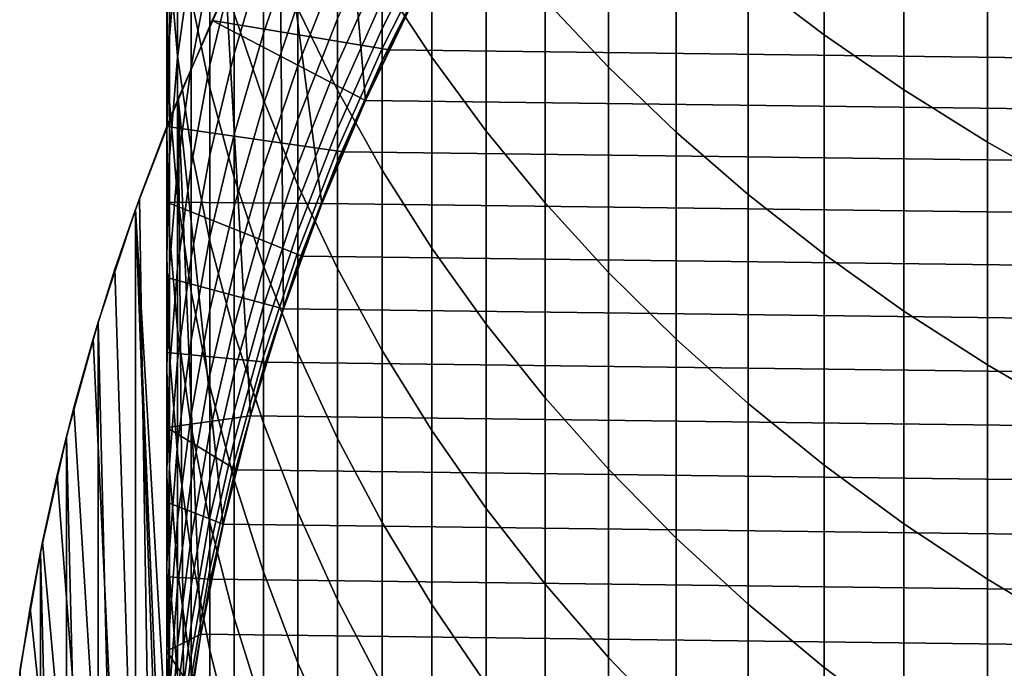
# Model space of a CAD drawing. Header units: metres. Extents: x -32 to 117, y -314 to 32.
# Tile 6 of 256: x -13.85 to -8.15, y -297.95 to -294.2. Entities that reach past the tile are written whole.
import ezdxf

# ---------------------------------------------------------------- set-up
doc = ezdxf.new("R2010")
doc.units = ezdxf.units.M
doc.layers.add('solid_24_501_064_XXX', color=7, linetype='CONTINUOUS')

msp = doc.modelspace()

# ---------------------------------------------------------------- linework, layer by layer
at = {"layer": 'solid_24_501_064_XXX'}
for points in [[(-12.008301, -292.812988, 284.305573), (-11.849525, -294.663422, 284.305573), (-11.568353, -294.079559, 284.305573), (-11.640469, -292.232117, 284.305573)], [(-9.632364, -293.948792, 327.028931), (-9.192389, -294.283691, 327.347351), (-9.192389, -292.966675, 328.685333), (-9.632364, -292.643005, 328.355469)], [(-12.346874, -293.410645, 284.305573), (-12.101392, -295.260895, 284.305573), (-11.849525, -294.663422, 284.305573), (-12.008301, -292.812988, 284.305573)], [(-11.751861, -293.974091, 322.222839), (-11.464976, -294.41333, 322.586029), (-11.464976, -293.261139, 323.931335), (-11.751861, -292.834747, 323.553131)], [(-10.809105, -294.079773, 324.65741), (-10.441698, -294.470062, 325.003571), (-10.441698, -293.234131, 326.349396), (-10.809105, -292.856049, 325.989929)], [(-12.937402, -293.733459, 310.314545), (-12.984341, -294.296997, 310.610107), (-12.984341, -293.559723, 311.958588), (-12.937402, -293.006744, 311.643677)], [(-9.192389, -294.283691, 327.347351), (-8.730267, -294.60257, 327.650513), (-8.730267, -293.274841, 328.999359), (-9.192389, -292.966675, 328.685333)], [(-12.984341, -293.862244, 313.950043), (-12.937402, -294.403961, 314.283905), (-12.937402, -293.539368, 315.633881), (-12.984341, -293.009521, 315.281464)], [(-12.240073, -294.132843, 320.134705), (-12.010434, -294.604492, 320.497925), (-12.010434, -293.524506, 321.851105), (-12.240073, -293.065735, 321.471771)], [(-12.859295, -293.843018, 308.686523), (-12.937402, -294.413696, 308.96106), (-12.937402, -293.733459, 310.314545), (-12.859295, -293.172638, 310.020416)], [(-12.859295, -294.06665, 315.984619), (-12.750209, -294.590088, 316.332794), (-12.750209, -293.654419, 317.687988), (-12.859295, -293.143311, 317.321869)], [(-12.610406, -294.160522, 318.050537), (-12.440225, -294.660431, 318.40863), (-12.440225, -293.652802, 319.765015), (-12.610406, -293.165588, 319.389801)], [(-10.441698, -294.470062, 325.003571), (-10.049136, -294.846405, 325.337341), (-10.049136, -293.598663, 326.696014), (-10.441698, -293.234131, 326.349396)], [(-12.750209, -293.891174, 307.077454), (-12.859295, -294.466797, 307.3302), (-12.859295, -293.843018, 308.686523), (-12.750209, -293.276489, 308.414001)], [(-12.240073, -293.696899, 302.389465), (-12.440225, -294.273926, 302.574188), (-12.440225, -293.815002, 303.926666), (-12.240073, -293.24472, 303.722076)], [(-11.464976, -294.41333, 322.586029), (-11.150472, -294.841187, 322.939789), (-11.150472, -293.676483, 324.299713), (-11.464976, -293.261139, 323.931335)], [(-8.730267, -294.60257, 327.650513), (-8.247112, -294.904602, 327.937714), (-8.247112, -293.566742, 329.296814), (-8.730267, -293.274841, 328.999359)], [(-13, -294.114014, 312.274231), (-12.984341, -294.668335, 312.589905), (-12.984341, -293.862244, 313.950043), (-13, -293.319214, 313.615387)], [(-12.610406, -293.880829, 305.490051), (-12.750209, -294.459167, 305.720428), (-12.750209, -293.891174, 307.077454), (-12.610406, -293.321136, 306.827179)], [(-12.440225, -293.815002, 303.926666), (-12.610406, -294.39386, 304.134338), (-12.610406, -293.880829, 305.490051), (-12.440225, -293.309509, 305.262451)], [(-12.737876, -294.20105, 255.882904), (-12.655783, -294.024323, 284.305573), (-12.346874, -293.410645, 284.305573), (-12.446912, -293.601318, 255.882904)], [(-12.655783, -294.024323, 284.305573), (-12.514092, -296.489227, 284.305573), (-12.323039, -295.869904, 284.305573), (-12.346874, -293.410645, 284.305573)], [(-12.346874, -293.410645, 284.305573), (-12.323039, -295.869904, 284.305573), (-12.101392, -295.260895, 284.305573)], [(-11.464976, -293.680328, 293.960846), (-11.751861, -294.247314, 294.01886), (-11.751861, -294.084747, 295.375549), (-11.464976, -293.520111, 295.297974)], [(-12.984341, -294.296997, 310.610107), (-13, -294.861908, 310.906372), (-13, -294.114014, 312.274231), (-12.984341, -293.559723, 311.958588)], [(-12.937402, -294.403961, 314.283905), (-12.859295, -294.943085, 314.61615), (-12.859295, -294.06665, 315.984619), (-12.937402, -293.539368, 315.633881)], [(-12.010434, -293.883301, 299.539459), (-12.240073, -294.461487, 299.681274), (-12.240073, -294.102661, 301.041992), (-12.010434, -293.529724, 300.880249)], [(-12.010434, -294.604492, 320.497925), (-11.751861, -295.06665, 320.853851), (-11.751861, -293.974091, 322.222839), (-12.010434, -293.524506, 321.851105)], [(-8.247112, -294.904602, 327.937714), (-7.744091, -295.189087, 328.208191), (-7.744091, -293.841705, 329.577026), (-8.247112, -293.566742, 329.296814)], [(-12.737876, -294.20105, 255.882904), (-12.446912, -293.601318, 255.882904), (-11.568325, -294.079498, 255.305557), (-11.712566, -294.36969, 255.305557)], [(-11.751861, -293.875305, 296.7258), (-12.010434, -294.450104, 296.825195), (-12.010434, -294.190216, 298.187256), (-11.751861, -293.619202, 298.067993)], [(-10.049136, -294.846405, 325.337341), (-9.632364, -295.207855, 325.657928), (-9.632364, -293.948792, 327.028931), (-10.049136, -293.598663, 326.696014)], [(-12.750209, -294.590088, 316.332794), (-12.610406, -295.108459, 316.677582), (-12.610406, -294.160522, 318.050537), (-12.750209, -293.654419, 317.687988)], [(-12.440225, -294.660431, 318.40863), (-12.240073, -295.152985, 318.761475), (-12.240073, -294.132843, 320.134705), (-12.440225, -293.652802, 319.765015)], [(-11.464976, -293.794128, 292.619019), (-11.751861, -294.362793, 292.657349), (-11.751861, -294.247314, 294.01886), (-11.464976, -293.680328, 293.960846)], [(-11.150472, -294.841187, 322.939789), (-10.809105, -295.256622, 323.283295), (-10.809105, -294.079773, 324.65741), (-11.150472, -293.676483, 324.299713)], [(-12.937402, -294.413696, 308.96106), (-12.984341, -294.987152, 309.236908), (-12.984341, -294.296997, 310.610107), (-12.937402, -293.733459, 310.314545)], [(-12.240073, -294.102661, 301.041992), (-12.440225, -294.68573, 301.206604), (-12.440225, -294.273926, 302.574188), (-12.240073, -293.696899, 302.389465)], [(-11.464976, -293.861389, 291.274048), (-11.751861, -294.43103, 291.292633), (-11.751861, -294.362793, 292.657349), (-11.464976, -293.794128, 292.619019)], [(-11.416963, -293.793091, 255.305557), (11.568325, -294.079498, 255.305557), (11.712566, -294.36969, 255.305557), (-11.568325, -294.079498, 255.305557)], [(-12.984341, -294.668335, 312.589905), (-12.937402, -295.221283, 312.904816), (-12.937402, -294.403961, 314.283905), (-12.984341, -293.862244, 313.950043)], [(-12.859295, -294.466797, 307.3302), (-12.937402, -295.046631, 307.584808), (-12.937402, -294.413696, 308.96106), (-12.859295, -293.843018, 308.686523)], [(-12.440225, -294.273926, 302.574188), (-12.610406, -294.859619, 302.761658), (-12.610406, -294.39386, 304.134338), (-12.440225, -293.815002, 303.926666)], [(-11.849576, -294.663513, 290.005554), (-11.751861, -294.43103, 291.292633), (-11.464976, -293.861389, 291.274048), (-11.568334, -294.079498, 290.005554)], [(-12.750209, -294.459167, 305.720428), (-12.859295, -295.043213, 305.953094), (-12.859295, -294.466797, 307.3302), (-12.750209, -293.891174, 307.077454)], [(-12.610406, -294.39386, 304.134338), (-12.750209, -294.979858, 304.344543), (-12.750209, -294.459167, 305.720428), (-12.610406, -293.880829, 305.490051)], [(-12.010434, -294.190216, 298.187256), (-12.240073, -294.772949, 298.308929), (-12.240073, -294.461487, 299.681274), (-12.010434, -293.883301, 299.539459)], [(-11.751861, -294.084747, 295.375549), (-12.010434, -294.662659, 295.454987), (-12.010434, -294.450104, 296.825195), (-11.751861, -293.875305, 296.7258)], [(-11.751861, -295.06665, 320.853851), (-11.464976, -295.518219, 321.201599), (-11.464976, -294.41333, 322.586029), (-11.751861, -293.974091, 322.222839)], [(-9.632364, -295.207855, 325.657928), (-9.192389, -295.553589, 325.964569), (-9.192389, -294.283691, 327.347351), (-9.632364, -293.948792, 327.028931)], [(-13, -294.814087, 255.882904), (-12.93434, -294.652771, 284.305573), (-12.655783, -294.024323, 284.305573), (-12.737876, -294.20105, 255.882904)], [(-12.93434, -294.652771, 284.305573), (-12.674077, -297.117554, 284.305573), (-12.514092, -296.489227, 284.305573), (-12.655783, -294.024323, 284.305573)], [(-12.859295, -294.943085, 314.61615), (-12.750209, -295.478271, 314.946014), (-12.750209, -294.590088, 316.332794), (-12.859295, -294.06665, 315.984619)], [(-11.751861, -294.247314, 294.01886), (-12.010434, -294.827606, 294.078217), (-12.010434, -294.662659, 295.454987), (-11.751861, -294.084747, 295.375549)], [(-11.568353, -294.079559, 284.305573), (-11.849525, -294.663422, 284.305573), (-11.849576, -294.663513, 290.005554), (-11.568334, -294.079498, 290.005554)], [(-11.568325, -294.079498, 255.305557), (11.712566, -294.36969, 255.305557), (11.849569, -294.663483, 255.305557), (-11.712566, -294.36969, 255.305557)], [(-10.809105, -295.256622, 323.283295), (-10.441698, -295.658661, 323.615753), (-10.441698, -294.470062, 325.003571), (-10.809105, -294.079773, 324.65741)], [(-13, -294.861908, 310.906372), (-12.984341, -295.426819, 311.202667), (-12.984341, -294.668335, 312.589905), (-13, -294.114014, 312.274231)], [(-12.240073, -294.461487, 299.681274), (-12.440225, -295.049896, 299.825592), (-12.440225, -294.68573, 301.206604), (-12.240073, -294.102661, 301.041992)], [(-12.240073, -295.152985, 318.761475), (-12.010434, -295.636932, 319.108154), (-12.010434, -294.604492, 320.497925), (-12.240073, -294.132843, 320.134705)], [(-13, -294.814087, 255.882904), (-12.737876, -294.20105, 255.882904), (-11.849569, -294.663483, 255.305557), (-11.979115, -294.960419, 255.305557)], [(-12.737876, -294.20105, 255.882904), (-11.712566, -294.36969, 255.305557), (-11.849569, -294.663483, 255.305557)], [(-12.610406, -295.108459, 316.677582), (-12.440225, -295.620483, 317.018188), (-12.440225, -294.660431, 318.40863), (-12.610406, -294.160522, 318.050537)], [(-12.010434, -294.450104, 296.825195), (-12.240073, -295.036713, 296.926636), (-12.240073, -294.772949, 298.308929), (-12.010434, -294.190216, 298.187256)], [(-11.751861, -294.362793, 292.657349), (-12.010434, -294.944794, 292.696564), (-12.010434, -294.827606, 294.078217), (-11.751861, -294.247314, 294.01886)], [(-12.984341, -294.987152, 309.236908), (-13, -295.561951, 309.513428), (-13, -294.861908, 310.906372), (-12.984341, -294.296997, 310.610107)], [(-12.440225, -294.68573, 301.206604), (-12.610406, -295.277557, 301.373688), (-12.610406, -294.859619, 302.761658), (-12.440225, -294.273926, 302.574188)], [(-9.192389, -295.553589, 325.964569), (-8.730267, -295.882751, 326.256531), (-8.730267, -294.60257, 327.650513), (-9.192389, -294.283691, 327.347351)], [(-11.751861, -294.43103, 291.292633), (-12.010434, -295.014038, 291.311676), (-12.010434, -294.944794, 292.696564), (-11.751861, -294.362793, 292.657349)], [(-11.712566, -294.36969, 255.305557), (11.849569, -294.663483, 255.305557), (11.979115, -294.960419, 255.305557), (-11.849569, -294.663483, 255.305557)], [(-12.937402, -295.046631, 307.584808), (-12.984341, -295.629303, 307.840637), (-12.984341, -294.987152, 309.236908), (-12.937402, -294.413696, 308.96106)], [(-12.937402, -295.221283, 312.904816), (-12.859295, -295.771576, 313.21817), (-12.859295, -294.943085, 314.61615), (-12.937402, -294.403961, 314.283905)], [(-12.610406, -294.859619, 302.761658), (-12.750209, -295.452545, 302.951477), (-12.750209, -294.979858, 304.344543), (-12.610406, -294.39386, 304.134338)], [(-12.101358, -295.260803, 290.005554), (-12.010434, -295.014038, 291.311676), (-11.751861, -294.43103, 291.292633), (-11.849576, -294.663513, 290.005554)], [(-11.464976, -295.518219, 321.201599), (-11.150472, -295.958069, 321.540344), (-11.150472, -294.841187, 322.939789), (-11.464976, -294.41333, 322.586029)], [(-12.859295, -295.043213, 305.953094), (-12.937402, -295.631531, 306.187469), (-12.937402, -295.046631, 307.584808), (-12.859295, -294.466797, 307.3302)], [(-12.750209, -294.979858, 304.344543), (-12.859295, -295.571594, 304.556854), (-12.859295, -295.043213, 305.953094), (-12.750209, -294.459167, 305.720428)], [(-12.240073, -294.772949, 298.308929), (-12.440225, -295.366028, 298.4328), (-12.440225, -295.049896, 299.825592), (-12.240073, -294.461487, 299.681274)], [(-12.010434, -294.662659, 295.454987), (-12.240073, -295.252411, 295.536041), (-12.240073, -295.036713, 296.926636), (-12.010434, -294.450104, 296.825195)], [(-10.441698, -295.658661, 323.615753), (-10.049136, -296.046326, 323.936279), (-10.049136, -294.846405, 325.337341), (-10.441698, -294.470062, 325.003571)], [(-12.750209, -295.478271, 314.946014), (-12.610406, -296.00827, 315.272644), (-12.610406, -295.108459, 316.677582), (-12.750209, -294.590088, 316.332794)], [(-12.010434, -295.636932, 319.108154), (-11.751861, -296.111145, 319.447845), (-11.751861, -295.06665, 320.853851), (-12.010434, -294.604492, 320.497925)], [(-8.730267, -295.882751, 326.256531), (-8.247112, -296.19455, 326.533051), (-8.247112, -294.904602, 327.937714), (-8.730267, -294.60257, 327.650513)], [(-13.300444, -295.639832, 260.825958), (-13.181615, -295.293793, 284.305573), (-12.93434, -294.652771, 284.305573), (-13.158282, -295.230133, 260.579712)], [(-13.181615, -295.293793, 284.305573), (-12.96364, -299.038788, 284.305573), (-12.899115, -298.393829, 284.305573), (-12.93434, -294.652771, 284.305573)], [(-13, -294.814087, 260.305573), (-13.158282, -295.230133, 260.579712), (-12.93434, -294.652771, 284.305573)], [(-13, -294.814087, 260.305573), (-12.93434, -294.652771, 284.305573), (-13, -294.814087, 255.882904)], [(-12.93434, -294.652771, 284.305573), (-12.899115, -298.393829, 284.305573), (-12.802476, -297.752716, 284.305573)], [(-12.93434, -294.652771, 284.305573), (-12.802476, -297.752716, 284.305573), (-12.674077, -297.117554, 284.305573)], [(-12.440225, -295.620483, 317.018188), (-12.240073, -296.124939, 317.353729), (-12.240073, -295.152985, 318.761475), (-12.440225, -294.660431, 318.40863)], [(-12.984341, -295.426819, 311.202667), (-12.937402, -295.990356, 311.498199), (-12.937402, -295.221283, 312.904816), (-12.984341, -294.668335, 312.589905)], [(-12.440225, -295.049896, 299.825592), (-12.610406, -295.647156, 299.972076), (-12.610406, -295.277557, 301.373688), (-12.440225, -294.68573, 301.206604)], [(-12.010434, -294.827606, 294.078217), (-12.240073, -295.41983, 294.138794), (-12.240073, -295.252411, 295.536041), (-12.010434, -294.662659, 295.454987)], [(-11.849525, -294.663422, 284.305573), (-12.101392, -295.260895, 284.305573), (-12.101358, -295.260803, 290.005554), (-11.849576, -294.663513, 290.005554)], [(-11.849569, -294.663483, 255.305557), (11.979115, -294.960419, 255.305557), (12.101293, -295.260681, 255.305557), (-11.979115, -294.960419, 255.305557)], [(-12.240073, -295.036713, 296.926636), (-12.440225, -295.633728, 297.029877), (-12.440225, -295.366028, 298.4328), (-12.240073, -294.772949, 298.308929)], [(-13, -294.814087, 260.305573), (-13, -305.20639, 260.305573), (-13.158282, -295.230133, 260.579712)], [(-13, -295.252319, 255.792389), (-13, -294.814087, 255.882904), (-11.979115, -294.960419, 255.305557), (-12.101293, -295.260681, 255.305557)], [(-13, -294.814087, 260.305573), (-13, -299.5784, 255.309723), (-13, -300.010223, 255.305557)], [(-13, -300.441925, 255.309738), (-13, -294.814087, 260.305573), (-13, -300.010223, 255.305557)], [(-13, -294.814087, 260.305573), (-13, -294.814087, 255.882904), (-13, -295.252319, 255.792389)], [(-13, -294.814087, 260.305573), (-13, -295.252319, 255.792389), (-13, -295.688812, 255.709381)], [(-13, -294.814087, 260.305573), (-13, -295.688812, 255.709381), (-13, -296.123322, 255.633865)], [(-13, -294.814087, 260.305573), (-13, -296.123322, 255.633865), (-13, -296.556519, 255.565918)], [(-13, -294.814087, 260.305573), (-13, -296.556519, 255.565918), (-13, -296.988831, 255.5056)], [(-13, -294.814087, 260.305573), (-13, -296.988831, 255.5056), (-13, -297.420563, 255.453033)], [(-13, -294.814087, 260.305573), (-13, -297.420563, 255.453033), (-13, -297.852173, 255.408279)], [(-13, -294.814087, 260.305573), (-13, -297.852173, 255.408279), (-13, -298.28363, 255.371475)], [(-13, -294.814087, 260.305573), (-13, -298.28363, 255.371475), (-13, -298.715149, 255.342728)], [(-13, -294.814087, 260.305573), (-13, -298.715149, 255.342728), (-13, -299.146698, 255.322098)], [(-13, -294.814087, 260.305573), (-13, -299.146698, 255.322098), (-13, -299.5784, 255.309723)], [(-13, -304.767761, 255.792313), (-13, -305.20639, 255.882904), (-13, -305.20639, 260.305573), (-13, -294.814087, 260.305573)], [(-13, -300.873291, 255.322083), (-13, -294.814087, 260.305573), (-13, -300.441925, 255.309738)], [(-13, -301.30423, 255.342651), (-13, -294.814087, 260.305573), (-13, -300.873291, 255.322083)], [(-13, -301.735046, 255.371338), (-13, -294.814087, 260.305573), (-13, -301.30423, 255.342651)], [(-13, -302.165955, 255.408051), (-13, -294.814087, 260.305573), (-13, -301.735046, 255.371338)], [(-13, -302.597198, 255.452728), (-13, -294.814087, 260.305573), (-13, -302.165955, 255.408051)], [(-13, -303.029083, 255.50528), (-13, -294.814087, 260.305573), (-13, -302.597198, 255.452728)], [(-13, -303.461823, 255.565598), (-13, -294.814087, 260.305573), (-13, -303.029083, 255.50528)], [(-13, -303.895599, 255.633606), (-13, -294.814087, 260.305573), (-13, -303.461823, 255.565598)], [(-13, -304.33078, 255.709229), (-13, -294.814087, 260.305573), (-13, -303.895599, 255.633606)], [(-13, -304.767761, 255.792313), (-13, -294.814087, 260.305573), (-13, -304.33078, 255.709229)], [(-12.010434, -294.944794, 292.696564), (-12.240073, -295.538757, 292.736572), (-12.240073, -295.41983, 294.138794), (-12.010434, -294.827606, 294.078217)], [(-13, -295.561951, 309.513428), (-12.984341, -296.13678, 309.789978), (-12.984341, -295.426819, 311.202667), (-13, -294.861908, 310.906372)], [(-12.610406, -295.277557, 301.373688), (-12.750209, -295.876709, 301.542847), (-12.750209, -295.452545, 302.951477), (-12.610406, -294.859619, 302.761658)], [(-11.150472, -295.958069, 321.540344), (-10.809105, -296.385162, 321.869263), (-10.809105, -295.256622, 323.283295), (-11.150472, -294.841187, 322.939789)], [(-10.049136, -296.046326, 323.936279), (-9.632364, -296.418701, 324.244171), (-9.632364, -295.207855, 325.657928), (-10.049136, -294.846405, 325.337341)], [(-12.859295, -295.771576, 313.21817), (-12.750209, -296.317902, 313.529297), (-12.750209, -295.478271, 314.946014), (-12.859295, -294.943085, 314.61615)], [(-12.010434, -295.014038, 291.311676), (-12.240073, -295.609039, 291.331085), (-12.240073, -295.538757, 292.736572), (-12.010434, -294.944794, 292.696564)], [(-8.247112, -296.19455, 326.533051), (-7.744091, -296.488251, 326.793549), (-7.744091, -295.189087, 328.208191), (-8.247112, -294.904602, 327.937714)], [(-12.984341, -295.629303, 307.840637), (-13, -296.213348, 308.097076), (-13, -295.561951, 309.513428), (-12.984341, -294.987152, 309.236908)], [(-12.750209, -295.452545, 302.951477), (-12.859295, -296.0513, 303.143127), (-12.859295, -295.571594, 304.556854), (-12.750209, -294.979858, 304.344543)], [(-11.979115, -294.960419, 255.305557), (12.101293, -295.260681, 255.305557), (12.216041, -295.564117, 255.305557), (-12.101293, -295.260681, 255.305557)], [(-12.937402, -295.631531, 306.187469), (-12.984341, -296.222687, 306.422943), (-12.984341, -295.629303, 307.840637), (-12.937402, -295.046631, 307.584808)], [(-12.859295, -295.571594, 304.556854), (-12.937402, -296.167664, 304.770691), (-12.937402, -295.631531, 306.187469), (-12.859295, -295.043213, 305.953094)], [(-12.440225, -295.366028, 298.4328), (-12.610406, -295.967987, 298.558502), (-12.610406, -295.647156, 299.972076), (-12.440225, -295.049896, 299.825592)], [(-12.240073, -295.252411, 295.536041), (-12.440225, -295.852661, 295.61853), (-12.440225, -295.633728, 297.029877), (-12.240073, -295.036713, 296.926636)], [(-12.323055, -295.869904, 290.005554), (-12.240073, -295.609039, 291.331085), (-12.010434, -295.014038, 291.311676), (-12.101358, -295.260803, 290.005554)], [(-12.610406, -296.00827, 315.272644), (-12.440225, -296.531799, 315.595306), (-12.440225, -295.620483, 317.018188), (-12.610406, -295.108459, 316.677582)], [(-11.751861, -296.111145, 319.447845), (-11.464976, -296.574493, 319.779755), (-11.464976, -295.518219, 321.201599), (-11.751861, -295.06665, 320.853851)], [(-12.240073, -296.124939, 317.353729), (-12.010434, -296.620636, 317.683441), (-12.010434, -295.636932, 319.108154), (-12.240073, -295.152985, 318.761475)], [(-13.158282, -295.230133, 260.579712), (-13, -305.20639, 260.305573), (-13.300444, -295.639832, 260.825958)], [(-12.937402, -295.990356, 311.498199), (-12.859295, -296.551178, 311.792358), (-12.859295, -295.771576, 313.21817), (-12.937402, -295.221283, 312.904816)], [(-9.632364, -296.418701, 324.244171), (-9.192389, -296.774841, 324.538635), (-9.192389, -295.553589, 325.964569), (-9.632364, -295.207855, 325.657928)], [(-13, -295.252319, 255.792389), (-12.101293, -295.260681, 255.305557), (-12.216041, -295.564117, 255.305557)], [(-13, -295.688812, 255.709381), (-13, -295.252319, 255.792389), (-12.216041, -295.564117, 255.305557), (-12.32311, -295.870087, 255.305557)], [(-12.610406, -295.647156, 299.972076), (-12.750209, -296.251801, 300.120361), (-12.750209, -295.876709, 301.542847), (-12.610406, -295.277557, 301.373688)], [(-12.240073, -295.41983, 294.138794), (-12.440225, -296.022552, 294.200439), (-12.440225, -295.852661, 295.61853), (-12.240073, -295.252411, 295.536041)], [(-12.101392, -295.260895, 284.305573), (-12.323039, -295.869904, 284.305573), (-12.323055, -295.869904, 290.005554), (-12.101358, -295.260803, 290.005554)], [(-12.101293, -295.260681, 255.305557), (12.216041, -295.564117, 255.305557), (12.32311, -295.870087, 255.305557), (-12.216041, -295.564117, 255.305557)], [(-10.809105, -296.385162, 321.869263), (-10.441698, -296.798492, 322.187561), (-10.441698, -295.658661, 323.615753), (-10.809105, -295.256622, 323.283295)], [(-13.426128, -296.043121, 261.04364), (-13.397187, -295.94635, 284.305573), (-13.181615, -295.293793, 284.305573), (-13.300444, -295.639832, 260.825958)], [(-13.181615, -295.293793, 284.305573), (-13.397187, -295.94635, 284.305573), (-13.181615, -304.726685, 284.305573)], [(-13.181615, -295.293793, 284.305573), (-12.995952, -300.334442, 284.305573), (-12.995952, -299.686035, 284.305573)], [(-13.181615, -304.726685, 284.305573), (-12.93434, -305.367706, 284.305573), (-12.995952, -300.334442, 284.305573), (-13.181615, -295.293793, 284.305573)], [(-13.181615, -295.293793, 284.305573), (-12.995952, -299.686035, 284.305573), (-12.96364, -299.038788, 284.305573)], [(-12.440225, -295.633728, 297.029877), (-12.610406, -296.239685, 297.134644), (-12.610406, -295.967987, 298.558502), (-12.440225, -295.366028, 298.4328)], [(-12.984341, -296.13678, 309.789978), (-12.937402, -296.710236, 310.065826), (-12.937402, -295.990356, 311.498199), (-12.984341, -295.426819, 311.202667)], [(-12.750209, -295.876709, 301.542847), (-12.859295, -296.48172, 301.713654), (-12.859295, -296.0513, 303.143127), (-12.750209, -295.452545, 302.951477)], [(-12.240073, -295.538757, 292.736572), (-12.440225, -296.14325, 292.777313), (-12.440225, -296.022552, 294.200439), (-12.240073, -295.41983, 294.138794)], [(-12.750209, -296.317902, 313.529297), (-12.610406, -296.858887, 313.837372), (-12.610406, -296.00827, 315.272644), (-12.750209, -295.478271, 314.946014)], [(-13, -296.213348, 308.097076), (-12.984341, -296.797424, 308.353546), (-12.984341, -296.13678, 309.789978), (-13, -295.561951, 309.513428)], [(-12.859295, -296.0513, 303.143127), (-12.937402, -296.654419, 303.336212), (-12.937402, -296.167664, 304.770691), (-12.859295, -295.571594, 304.556854)], [(-12.240073, -295.609039, 291.331085), (-12.440225, -296.214569, 291.350861), (-12.440225, -296.14325, 292.777313), (-12.240073, -295.538757, 292.736572)], [(-12.216041, -295.564117, 255.305557), (12.32311, -295.870087, 255.305557), (12.422443, -296.178406, 255.305557), (-12.32311, -295.870087, 255.305557)], [(-11.464976, -296.574493, 319.779755), (-11.150472, -297.025818, 320.103058), (-11.150472, -295.958069, 321.540344), (-11.464976, -295.518219, 321.201599)], [(-9.192389, -296.774841, 324.538635), (-8.730267, -297.113922, 324.819), (-8.730267, -295.882751, 326.256531), (-9.192389, -295.553589, 325.964569)], [(-12.984341, -296.222687, 306.422943), (-13, -296.815277, 306.659027), (-13, -296.213348, 308.097076), (-12.984341, -295.629303, 307.840637)], [(-12.514115, -296.489319, 290.005554), (-12.440225, -296.214569, 291.350861), (-12.240073, -295.609039, 291.331085), (-12.323055, -295.869904, 290.005554)], [(-12.440225, -296.531799, 315.595306), (-12.240073, -297.047577, 315.913177), (-12.240073, -296.124939, 317.353729), (-12.440225, -295.620483, 317.018188)], [(-13.300444, -295.639832, 260.825958), (-13, -305.20639, 260.305573), (-13.426128, -296.043121, 261.04364)], [(-12.937402, -296.167664, 304.770691), (-12.984341, -296.766632, 304.985565), (-12.984341, -296.222687, 306.422943), (-12.937402, -295.631531, 306.187469)], [(-12.610406, -295.967987, 298.558502), (-12.750209, -296.577423, 298.68576), (-12.750209, -296.251801, 300.120361), (-12.610406, -295.647156, 299.972076)], [(-12.440225, -295.852661, 295.61853), (-12.610406, -296.461884, 295.70224), (-12.610406, -296.239685, 297.134644), (-12.440225, -295.633728, 297.029877)], [(-12.010434, -296.620636, 317.683441), (-11.751861, -297.106323, 318.0065), (-11.751861, -296.111145, 319.447845), (-12.010434, -295.636932, 319.108154)], [(-10.441698, -296.798492, 322.187561), (-10.049136, -297.197021, 322.494476), (-10.049136, -296.046326, 323.936279), (-10.441698, -295.658661, 323.615753)], [(-13, -296.123322, 255.633865), (-13, -295.688812, 255.709381), (-12.32311, -295.870087, 255.305557), (-12.422443, -296.178406, 255.305557)], [(-12.859295, -296.551178, 311.792358), (-12.750209, -297.10791, 312.084351), (-12.750209, -296.317902, 313.529297), (-12.859295, -295.771576, 313.21817)], [(-12.440225, -296.022552, 294.200439), (-12.610406, -296.634338, 294.263), (-12.610406, -296.461884, 295.70224), (-12.440225, -295.852661, 295.61853)], [(-12.750209, -296.251801, 300.120361), (-12.859295, -296.862396, 300.270111), (-12.859295, -296.48172, 301.713654), (-12.750209, -295.876709, 301.542847)], [(-12.323039, -295.869904, 284.305573), (-12.514092, -296.489227, 284.305573), (-12.514115, -296.489319, 290.005554), (-12.323055, -295.869904, 290.005554)], [(-12.32311, -295.870087, 255.305557), (12.422443, -296.178406, 255.305557), (12.514118, -296.489349, 255.305557), (-12.422443, -296.178406, 255.305557)], [(-8.730267, -297.113922, 324.819), (-8.247112, -297.43512, 325.084595), (-8.247112, -296.19455, 326.533051), (-8.730267, -295.882751, 326.256531)], [(-13.634484, -296.832275, 261.40451), (-13.580402, -296.608429, 284.305573), (-13.397187, -295.94635, 284.305573), (-13.537353, -296.440582, 261.236298)], [(-13.397187, -295.94635, 284.305573), (-13.580402, -296.608429, 284.305573), (-13.397187, -304.074127, 284.305573)], [(-13.426128, -296.043121, 261.04364), (-13.537353, -296.440582, 261.236298), (-13.397187, -295.94635, 284.305573)], [(-13.397187, -295.94635, 284.305573), (-13.397187, -304.074127, 284.305573), (-13.181615, -304.726685, 284.305573)], [(-12.610406, -296.239685, 297.134644), (-12.750209, -296.853149, 297.240723), (-12.750209, -296.577423, 298.68576), (-12.610406, -295.967987, 298.558502)], [(-11.150472, -297.025818, 320.103058), (-10.809105, -297.46405, 320.416992), (-10.809105, -296.385162, 321.869263), (-11.150472, -295.958069, 321.540344)], [(-12.937402, -296.710236, 310.065826), (-12.859295, -297.280914, 310.340363), (-12.859295, -296.551178, 311.792358), (-12.937402, -295.990356, 311.498199)], [(-12.610406, -296.858887, 313.837372), (-12.440225, -297.39325, 314.141693), (-12.440225, -296.531799, 315.595306), (-12.610406, -296.00827, 315.272644)], [(-12.440225, -296.14325, 292.777313), (-12.610406, -296.756836, 292.818665), (-12.610406, -296.634338, 294.263), (-12.440225, -296.022552, 294.200439)], [(-13.426128, -296.043121, 261.04364), (-13, -305.20639, 260.305573), (-13.537353, -296.440582, 261.236298)], [(-12.859295, -296.48172, 301.713654), (-12.937402, -297.091187, 301.885712), (-12.937402, -296.654419, 303.336212), (-12.859295, -296.0513, 303.143127)], [(-10.049136, -297.197021, 322.494476), (-9.632364, -297.579803, 322.789276), (-9.632364, -296.418701, 324.244171), (-10.049136, -296.046326, 323.936279)], [(-13, -296.556519, 255.565918), (-13, -296.123322, 255.633865), (-12.422443, -296.178406, 255.305557), (-12.514118, -296.489349, 255.305557)], [(-12.984341, -296.797424, 308.353546), (-12.937402, -297.380066, 308.609375), (-12.937402, -296.710236, 310.065826), (-12.984341, -296.13678, 309.789978)], [(-12.440225, -296.214569, 291.350861), (-12.610406, -296.829224, 291.370941), (-12.610406, -296.756836, 292.818665), (-12.440225, -296.14325, 292.777313)], [(-12.240073, -297.047577, 315.913177), (-12.010434, -297.554382, 316.225494), (-12.010434, -296.620636, 317.683441), (-12.240073, -296.124939, 317.353729)], [(-11.751861, -297.106323, 318.0065), (-11.464976, -297.580872, 318.322174), (-11.464976, -296.574493, 319.779755), (-11.751861, -296.111145, 319.447845)], [(-12.937402, -296.654419, 303.336212), (-12.984341, -297.260468, 303.530212), (-12.984341, -296.766632, 304.985565), (-12.937402, -296.167664, 304.770691)], [(-12.422443, -296.178406, 255.305557), (12.514118, -296.489349, 255.305557), (12.597995, -296.802338, 255.305557), (-12.514118, -296.489349, 255.305557)], [(-8.247112, -297.43512, 325.084595), (-7.744091, -297.73764, 325.334747), (-7.744091, -296.488251, 326.793549), (-8.247112, -296.19455, 326.533051)], [(-13, -296.815277, 306.659027), (-12.984341, -297.407867, 306.895081), (-12.984341, -296.797424, 308.353546), (-13, -296.213348, 308.097076)], [(-12.984341, -296.766632, 304.985565), (-13, -297.367065, 305.200958), (-13, -296.815277, 306.659027), (-12.984341, -296.222687, 306.422943)], [(-12.750209, -296.577423, 298.68576), (-12.859295, -297.19281, 298.81427), (-12.859295, -296.862396, 300.270111), (-12.750209, -296.251801, 300.120361)], [(-12.610406, -296.461884, 295.70224), (-12.750209, -297.078644, 295.787018), (-12.750209, -296.853149, 297.240723), (-12.610406, -296.239685, 297.134644)], [(-12.674063, -297.117462, 290.005554), (-12.610406, -296.829224, 291.370941), (-12.440225, -296.214569, 291.350861), (-12.514115, -296.489319, 290.005554)], [(-12.750209, -297.10791, 312.084351), (-12.610406, -297.659271, 312.373505), (-12.610406, -296.858887, 313.837372), (-12.750209, -296.317902, 313.529297)], [(-10.809105, -297.46405, 320.416992), (-10.441698, -297.888153, 320.720764), (-10.441698, -296.798492, 322.187561), (-10.809105, -296.385162, 321.869263)], [(-9.632364, -297.579803, 322.789276), (-9.192389, -297.945953, 323.071259), (-9.192389, -296.774841, 324.538635), (-9.632364, -296.418701, 324.244171)], [(-13.537353, -296.440582, 261.236298), (-13, -305.20639, 260.305573), (-13.634484, -296.832275, 261.40451)], [(-12.859295, -296.862396, 300.270111), (-12.937402, -297.477448, 300.420959), (-12.937402, -297.091187, 301.885712), (-12.859295, -296.48172, 301.713654)], [(-12.610406, -296.634338, 294.263), (-12.750209, -297.253662, 294.326355), (-12.750209, -297.078644, 295.787018), (-12.610406, -296.461884, 295.70224)], [(-13, -296.556519, 255.565918), (-12.514118, -296.489349, 255.305557), (-12.597995, -296.802338, 255.305557)], [(-12.514092, -296.489227, 284.305573), (-12.674077, -297.117554, 284.305573), (-12.674063, -297.117462, 290.005554), (-12.514115, -296.489319, 290.005554)], [(-12.514118, -296.489349, 255.305557), (12.597995, -296.802338, 255.305557), (12.674006, -297.117249, 255.305557), (-12.597995, -296.802338, 255.305557)], [(-12.440225, -297.39325, 314.141693), (-12.240073, -297.919739, 314.441528), (-12.240073, -297.047577, 315.913177), (-12.440225, -296.531799, 315.595306)], [(-13, -296.556519, 255.565918), (-12.597995, -296.802338, 255.305557), (-12.674006, -297.117249, 255.305557), (-13, -296.988831, 255.5056)], [(-12.859295, -297.280914, 310.340363), (-12.750209, -297.847443, 310.612885), (-12.750209, -297.10791, 312.084351), (-12.859295, -296.551178, 311.792358)], [(-12.750209, -296.853149, 297.240723), (-12.859295, -297.472626, 297.347839), (-12.859295, -297.19281, 298.81427), (-12.750209, -296.577423, 298.68576)], [(-11.464976, -297.580872, 318.322174), (-11.150472, -298.043121, 318.629639), (-11.150472, -297.025818, 320.103058), (-11.464976, -296.574493, 319.779755)], [(-13.791028, -297.600525, 261.675659), (-13.730975, -297.27887, 284.305573), (-13.580402, -296.608429, 284.305573), (-13.718967, -297.218872, 261.550842)], [(-13.580402, -296.608429, 284.305573), (-13.730975, -297.27887, 284.305573), (-13.580402, -303.412048, 284.305573)], [(-13.634484, -296.832275, 261.40451), (-13.718967, -297.218872, 261.550842), (-13.580402, -296.608429, 284.305573)], [(-13.580402, -296.608429, 284.305573), (-13.580402, -303.412048, 284.305573), (-13.397187, -304.074127, 284.305573)], [(-12.937402, -297.091187, 301.885712), (-12.984341, -297.703583, 302.058594), (-12.984341, -297.260468, 303.530212), (-12.937402, -296.654419, 303.336212)], [(-12.610406, -296.756836, 292.818665), (-12.750209, -297.377991, 292.860504), (-12.750209, -297.253662, 294.326355), (-12.610406, -296.634338, 294.263)], [(-12.010434, -297.554382, 316.225494), (-11.751861, -298.050964, 316.531555), (-11.751861, -297.106323, 318.0065), (-12.010434, -296.620636, 317.683441)], [(-12.937402, -297.380066, 308.609375), (-12.859295, -297.9599, 308.863953), (-12.859295, -297.280914, 310.340363), (-12.937402, -296.710236, 310.065826)], [(-12.984341, -297.260468, 303.530212), (-13, -297.867981, 303.72467), (-13, -297.367065, 305.200958), (-12.984341, -296.766632, 304.985565)], [(-12.610406, -296.829224, 291.370941), (-12.750209, -297.451447, 291.391235), (-12.750209, -297.377991, 292.860504), (-12.610406, -296.756836, 292.818665)], [(-13, -297.367065, 305.200958), (-12.984341, -297.967468, 305.416351), (-12.984341, -297.407867, 306.895081), (-13, -296.815277, 306.659027)], [(-12.984341, -297.407867, 306.895081), (-12.937402, -297.999054, 307.130585), (-12.937402, -297.380066, 308.609375), (-12.984341, -296.797424, 308.353546)], [(-12.597995, -296.802338, 255.305557), (12.674006, -297.117249, 255.305557), (12.742227, -297.434357, 255.305557), (-12.674006, -297.117249, 255.305557)], [(-10.441698, -297.888153, 320.720764), (-10.049136, -298.297058, 321.013702), (-10.049136, -297.197021, 322.494476), (-10.441698, -296.798492, 322.187561)], [(-9.192389, -297.945953, 323.071259), (-8.730267, -298.294525, 323.339722), (-8.730267, -297.113922, 324.819), (-9.192389, -296.774841, 324.538635)], [(-13.634484, -296.832275, 261.40451), (-13, -305.20639, 260.305573), (-13.718967, -297.218872, 261.550842)], [(-12.859295, -297.19281, 298.81427), (-12.937402, -297.812714, 298.943726), (-12.937402, -297.477448, 300.420959), (-12.859295, -296.862396, 300.270111)], [(-12.750209, -297.078644, 295.787018), (-12.859295, -297.701477, 295.872589), (-12.859295, -297.472626, 297.347839), (-12.750209, -296.853149, 297.240723)], [(-12.802501, -297.752808, 290.005554), (-12.750209, -297.451447, 291.391235), (-12.610406, -296.829224, 291.370941), (-12.674063, -297.117462, 290.005554)], [(-12.610406, -297.659271, 312.373505), (-12.440225, -298.203857, 312.659119), (-12.440225, -297.39325, 314.141693), (-12.610406, -296.858887, 313.837372)], [(-13, -297.420563, 255.453033), (-13, -296.988831, 255.5056), (-12.674006, -297.117249, 255.305557), (-12.742227, -297.434357, 255.305557)], [(-12.240073, -297.919739, 314.441528), (-12.010434, -298.437073, 314.736115), (-12.010434, -297.554382, 316.225494), (-12.240073, -297.047577, 315.913177)], [(-11.150472, -298.043121, 318.629639), (-10.809105, -298.491974, 318.928192), (-10.809105, -297.46405, 320.416992), (-11.150472, -297.025818, 320.103058)], [(-12.937402, -297.477448, 300.420959), (-12.984341, -298.095459, 300.57254), (-12.984341, -297.703583, 302.058594), (-12.937402, -297.091187, 301.885712)], [(-12.750209, -297.253662, 294.326355), (-12.859295, -297.879089, 294.39032), (-12.859295, -297.701477, 295.872589), (-12.750209, -297.078644, 295.787018)], [(-12.750209, -297.847443, 310.612885), (-12.610406, -298.408478, 310.882782), (-12.610406, -297.659271, 312.373505), (-12.750209, -297.10791, 312.084351)], [(-11.751861, -298.050964, 316.531555), (-11.464976, -298.536163, 316.830597), (-11.464976, -297.580872, 318.322174), (-11.751861, -297.106323, 318.0065)], [(-12.674077, -297.117554, 284.305573), (-12.802476, -297.752716, 284.305573), (-12.802501, -297.752808, 290.005554), (-12.674063, -297.117462, 290.005554)], [(-12.674006, -297.117249, 255.305557), (12.742227, -297.434357, 255.305557), (12.80253, -297.753021, 255.305557), (-12.742227, -297.434357, 255.305557)], [(-8.730267, -298.294525, 323.339722), (-8.247112, -298.624725, 323.593994), (-8.247112, -297.43512, 325.084595), (-8.730267, -297.113922, 324.819)], [(-13.718967, -297.218872, 261.550842), (-13, -305.20639, 260.305573), (-13.791028, -297.600525, 261.675659)], [(-12.859295, -297.472626, 297.347839), (-12.937402, -298.096649, 297.45575), (-12.937402, -297.812714, 298.943726), (-12.859295, -297.19281, 298.81427)], [(-10.049136, -298.297058, 321.013702), (-9.632364, -298.68985, 321.295074), (-9.632364, -297.579803, 322.789276), (-10.049136, -297.197021, 322.494476)], [(-13.851804, -297.978363, 261.780914), (-13.84848, -297.956177, 284.305573), (-13.730975, -297.27887, 284.305573), (-13.791028, -297.600525, 261.675659)], [(-13.730975, -297.27887, 284.305573), (-13.84848, -297.956177, 284.305573), (-13.730975, -302.741608, 284.305573)], [(-13.730975, -297.27887, 284.305573), (-13.730975, -302.741608, 284.305573), (-13.580402, -303.412048, 284.305573)], [(-12.984341, -297.703583, 302.058594), (-13, -298.317474, 302.231903), (-13, -297.867981, 303.72467), (-12.984341, -297.260468, 303.530212)], [(-12.750209, -297.377991, 292.860504), (-12.859295, -298.005249, 292.902771), (-12.859295, -297.879089, 294.39032), (-12.750209, -297.253662, 294.326355)], [(-12.859295, -297.9599, 308.863953), (-12.750209, -298.535522, 309.11673), (-12.750209, -297.847443, 310.612885), (-12.859295, -297.280914, 310.340363)], [(-13, -297.867981, 303.72467), (-12.984341, -298.475494, 303.919128), (-12.984341, -297.967468, 305.416351), (-13, -297.367065, 305.200958)], [(-12.937402, -297.999054, 307.130585), (-12.859295, -298.587341, 307.364929), (-12.859295, -297.9599, 308.863953), (-12.937402, -297.380066, 308.609375)], [(-12.750209, -297.451447, 291.391235), (-12.859295, -298.079803, 291.411774), (-12.859295, -298.005249, 292.902771), (-12.750209, -297.377991, 292.860504)], [(-12.440225, -298.203857, 312.659119), (-12.240073, -298.740417, 312.940521), (-12.240073, -297.919739, 314.441528), (-12.440225, -297.39325, 314.141693)], [(-13, -297.852173, 255.408279), (-13, -297.420563, 255.453033), (-12.742227, -297.434357, 255.305557), (-12.80253, -297.753021, 255.305557)], [(-12.984341, -297.967468, 305.416351), (-12.937402, -298.566437, 305.631226), (-12.937402, -297.999054, 307.130585), (-12.984341, -297.407867, 306.895081)], [(-12.89911, -298.393768, 290.005554), (-12.859295, -298.079803, 291.411774), (-12.750209, -297.451447, 291.391235), (-12.802501, -297.752808, 290.005554)], [(-12.742227, -297.434357, 255.305557), (12.80253, -297.753021, 255.305557), (12.854804, -298.072723, 255.305557), (-12.80253, -297.753021, 255.305557)], [(-8.247112, -298.624725, 323.593994), (-7.744091, -298.93576, 323.833527), (-7.744091, -297.73764, 325.334747), (-8.247112, -297.43512, 325.084595)], [(-12.937402, -297.812714, 298.943726), (-12.984341, -298.435638, 299.073792), (-12.984341, -298.095459, 300.57254), (-12.937402, -297.477448, 300.420959)], [(-12.859295, -297.701477, 295.872589), (-12.937402, -298.328857, 295.958832), (-12.937402, -298.096649, 297.45575), (-12.859295, -297.472626, 297.347839)], [(-10.809105, -298.491974, 318.928192), (-10.441698, -298.926331, 319.217133), (-10.441698, -297.888153, 320.720764), (-10.809105, -297.46405, 320.416992)], [(-12.010434, -298.437073, 314.736115), (-11.751861, -298.94397, 315.02478), (-11.751861, -298.050964, 316.531555), (-12.010434, -297.554382, 316.225494)], [(-13.791028, -297.600525, 261.675659), (-13, -305.20639, 260.305573), (-13.851804, -297.978363, 261.780914)], [(-11.464976, -298.536163, 316.830597), (-11.150472, -299.008789, 317.121857), (-11.150472, -298.043121, 318.629639), (-11.464976, -297.580872, 318.322174)], [(-9.632364, -298.68985, 321.295074), (-9.192389, -299.065521, 321.564178), (-9.192389, -297.945953, 323.071259), (-9.632364, -297.579803, 322.789276)], [(-12.610406, -298.408478, 310.882782), (-12.440225, -298.962646, 311.149384), (-12.440225, -298.203857, 312.659119), (-12.610406, -297.659271, 312.373505)], [(-12.984341, -298.095459, 300.57254), (-13, -298.714996, 300.724487), (-13, -298.317474, 302.231903), (-12.984341, -297.703583, 302.058594)], [(-12.859295, -297.879089, 294.39032), (-12.937402, -298.509064, 294.454773), (-12.937402, -298.328857, 295.958832), (-12.859295, -297.701477, 295.872589)], [(-13, -297.852173, 255.408279), (-12.80253, -297.753021, 255.305557), (-12.854804, -298.072723, 255.305557)], [(-12.802476, -297.752716, 284.305573), (-12.899115, -298.393829, 284.305573), (-12.89911, -298.393768, 290.005554), (-12.802501, -297.752808, 290.005554)], [(-12.80253, -297.753021, 255.305557), (12.854804, -298.072723, 255.305557), (12.899107, -298.393799, 255.305557), (-12.854804, -298.072723, 255.305557)], [(-13, -298.28363, 255.371475), (-13, -297.852173, 255.408279), (-12.854804, -298.072723, 255.305557)], [(-12.937402, -298.096649, 297.45575), (-12.984341, -298.723694, 297.564148), (-12.984341, -298.435638, 299.073792), (-12.937402, -297.812714, 298.943726)], [(-12.750209, -298.535522, 309.11673), (-12.610406, -299.10556, 309.367004), (-12.610406, -298.408478, 310.882782), (-12.750209, -297.847443, 310.612885)], [(-13, -298.317474, 302.231903), (-12.984341, -298.931366, 302.405212), (-12.984341, -298.475494, 303.919128), (-13, -297.867981, 303.72467)], [(-12.859295, -298.005249, 292.902771), (-12.937402, -298.637085, 292.945343), (-12.937402, -298.509064, 294.454773), (-12.859295, -297.879089, 294.39032)], [(-10.441698, -298.926331, 319.217133), (-10.049136, -299.345154, 319.495728), (-10.049136, -298.297058, 321.013702), (-10.441698, -297.888153, 320.720764)], [(-12.240073, -298.740417, 312.940521), (-12.010434, -299.267639, 313.217041), (-12.010434, -298.437073, 314.736115), (-12.240073, -297.919739, 314.441528)], [(-9.192389, -299.065521, 321.564178), (-8.730267, -299.423187, 321.820404), (-8.730267, -298.294525, 323.339722), (-9.192389, -297.945953, 323.071259)]]:
    msp.add_3dface(points, dxfattribs=at)

doc.saveas('drawing.dxf')
